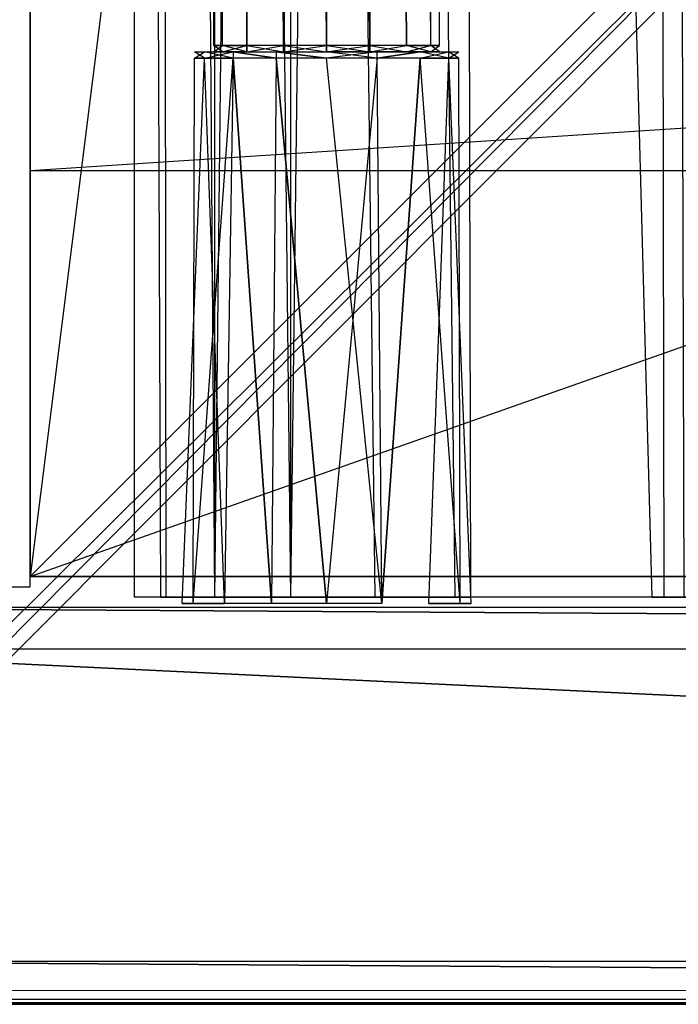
# Model space of a CAD drawing. Extents: x 0 to 1.2, y -0.5 to 0.
# Tile 2 of 40: x 0.0185 to 0.0502, y -0.5 to -0.4527. Entities that reach past the tile are written whole.
import ezdxf

# ---------------------------------------------------------------- set-up
doc = ezdxf.new("R2010")
doc.units = 0
for name, color, linetype in [('L11_KORPUS_LEGATO_TV_X_2920__Y_', 7, 'CONTINUOUS'), ('L14_DRAWERBOX_LEGATO_REL_6_X_36', 7, 'CONTINUOUS'), ('L16_DRAWERBOX_LEGATO_REL_4_X_13', 7, 'CONTINUOUS'), ('L21_FRONT_LEGATO_S2S2_X_3400__Y', 7, 'CONTINUOUS'), ('L22_PLATTE_LEGATO_0_N_B21500___', 7, 'CONTINUOUS'), ('L2_KORPUS_LEGATO_BO_X_11620__Y_', 7, 'CONTINUOUS'), ('L33_DRAWERBOX_LEGATO_NOR_4_X_36', 7, 'CONTINUOUS'), ('L38_FRONT_LEGATO_S2S2_X_1400__Y', 7, 'CONTINUOUS'), ('L4_KORPUS_LEGATO_3_N_B21500____', 7, 'CONTINUOUS'), ('L8_KORPUS_LEGATO_SE_X_190__Y_47', 7, 'CONTINUOUS')]:
    doc.layers.add(name, color=color, linetype=linetype)

msp = doc.modelspace()

# ---------------------------------------------------------------- linework, layer by layer
at = {"layer": 'L11_KORPUS_LEGATO_TV_X_2920__Y_', "color": 8}
for points, invisible_edges in [([(0.019, -0.440937, 0.37), (0.019, -0.459937, 0.3), (0.019, -0.459937, 0.37), (0.019, -0.440937, 0.37)], 13), ([(0.019, -0.459937, 0.3), (0.019, -0.440937, 0.37), (0.019, -0.440937, 0.3), (0.019, -0.459937, 0.3)], 14), ([(0.311, -0.440937, 0.3), (0.019, -0.459937, 0.3), (0.019, -0.440937, 0.3), (0.311, -0.440937, 0.3)], 13), ([(0.019, -0.459937, 0.3), (0.311, -0.440937, 0.3), (0.311, -0.459937, 0.3), (0.019, -0.459937, 0.3)], 14), ([(0.311, -0.459937, 0.37), (0.019, -0.440937, 0.37), (0.019, -0.459937, 0.37), (0.311, -0.459937, 0.37)], 13), ([(0.019, -0.440937, 0.37), (0.311, -0.459937, 0.37), (0.311, -0.440937, 0.37), (0.019, -0.440937, 0.37)], 14), ([(0.311, -0.459937, 0.3), (0.019, -0.459937, 0.37), (0.019, -0.459937, 0.3), (0.311, -0.459937, 0.3)], 13), ([(0.019, -0.459937, 0.37), (0.311, -0.459937, 0.3), (0.311, -0.459937, 0.37), (0.019, -0.459937, 0.37)], 14)]:
    msp.add_3dface(points, dxfattribs=dict(at, invisible_edges=invisible_edges))
at = {"layer": 'L14_DRAWERBOX_LEGATO_REL_6_X_36', "color": 8}
for points, invisible_edges in [([(0.060485, -0.480437, 0.032), (0.024, -0.156437, 0.032), (0.024, -0.480437, 0.032), (0.060485, -0.480437, 0.032)], 13), ([(0.024, -0.156437, 0.032), (0.060485, -0.480437, 0.032), (0.060485, -0.156437, 0.032), (0.024, -0.156437, 0.032)], 14), ([(0.024, -0.156437, 0.032), (0.025286, -0.480437, 0.10758), (0.024, -0.480437, 0.032), (0.024, -0.156437, 0.032)], 13), ([(0.025286, -0.480437, 0.10758), (0.024, -0.156437, 0.032), (0.025286, -0.156437, 0.10758), (0.025286, -0.480437, 0.10758)], 14), ([(0.025286, -0.156437, 0.10758), (0.025533, -0.480437, 0.110955), (0.025286, -0.480437, 0.10758), (0.025286, -0.156437, 0.10758)], 13), ([(0.025533, -0.480437, 0.110955), (0.025286, -0.156437, 0.10758), (0.025533, -0.156437, 0.110955), (0.025533, -0.480437, 0.110955)], 14), ([(0.025533, -0.156437, 0.110955), (0.02788, -0.480437, 0.114232), (0.025533, -0.480437, 0.110955), (0.025533, -0.156437, 0.110955)], 13), ([(0.02788, -0.480437, 0.114232), (0.025533, -0.156437, 0.110955), (0.02788, -0.156437, 0.114232), (0.02788, -0.480437, 0.114232)], 14), ([(0.02788, -0.156437, 0.114232), (0.031526, -0.480437, 0.115948), (0.02788, -0.480437, 0.114232), (0.02788, -0.156437, 0.114232)], 13), ([(0.031526, -0.480437, 0.115948), (0.02788, -0.156437, 0.114232), (0.031526, -0.156437, 0.115948), (0.031526, -0.480437, 0.115948)], 14), ([(0.031526, -0.156437, 0.115948), (0.035589, -0.480437, 0.115998), (0.031526, -0.480437, 0.115948), (0.031526, -0.156437, 0.115948)], 13), ([(0.035589, -0.480437, 0.115998), (0.031526, -0.156437, 0.115948), (0.035589, -0.156437, 0.115998), (0.035589, -0.480437, 0.115998)], 14), ([(0.035589, -0.156437, 0.115998), (0.039428, -0.480437, 0.114666), (0.035589, -0.480437, 0.115998), (0.035589, -0.156437, 0.115998)], 13), ([(0.039428, -0.480437, 0.114666), (0.035589, -0.156437, 0.115998), (0.039428, -0.156437, 0.114666), (0.039428, -0.480437, 0.114666)], 14), ([(0.039428, -0.156437, 0.114666), (0.04018, -0.480437, 0.113598), (0.039428, -0.480437, 0.114666), (0.039428, -0.156437, 0.114666)], 13), ([(0.04018, -0.480437, 0.113598), (0.039428, -0.156437, 0.114666), (0.04018, -0.156437, 0.113598), (0.04018, -0.480437, 0.113598)], 14), ([(0.04018, -0.156437, 0.113598), (0.048889, -0.480437, 0.060646), (0.04018, -0.480437, 0.113598), (0.04018, -0.156437, 0.113598)], 13), ([(0.048889, -0.480437, 0.060646), (0.04018, -0.156437, 0.113598), (0.048889, -0.156437, 0.060646), (0.048889, -0.480437, 0.060646)], 14), ([(0.048889, -0.156437, 0.060646), (0.04947, -0.480437, 0.058607), (0.048889, -0.480437, 0.060646), (0.048889, -0.156437, 0.060646)], 13), ([(0.04947, -0.480437, 0.058607), (0.048889, -0.156437, 0.060646), (0.04947, -0.156437, 0.058607), (0.04947, -0.480437, 0.058607)], 14), ([(0.04947, -0.156437, 0.058607), (0.050433, -0.480437, 0.056719), (0.04947, -0.480437, 0.058607), (0.04947, -0.156437, 0.058607)], 13), ([(0.050433, -0.480437, 0.056719), (0.04947, -0.156437, 0.058607), (0.050433, -0.156437, 0.056719), (0.050433, -0.480437, 0.056719)], 14), ([(0.025286, -0.480437, 0.10758), (0.060485, -0.480437, 0.032), (0.024, -0.480437, 0.032), (0.025286, -0.480437, 0.10758)], 13), ([(0.060485, -0.480437, 0.032), (0.025286, -0.480437, 0.10758), (0.04947, -0.480437, 0.058607), (0.060485, -0.480437, 0.032)], 10), ([(0.04947, -0.480437, 0.058607), (0.025286, -0.480437, 0.10758), (0.048889, -0.480437, 0.060646), (0.04947, -0.480437, 0.058607)], 10), ([(0.048889, -0.480437, 0.060646), (0.025286, -0.480437, 0.10758), (0.04018, -0.480437, 0.113598), (0.048889, -0.480437, 0.060646)], 13), ([(0.04018, -0.480437, 0.113598), (0.025286, -0.480437, 0.10758), (0.025533, -0.480437, 0.110955), (0.04018, -0.480437, 0.113598)], 14), ([(0.04018, -0.480437, 0.113598), (0.025533, -0.480437, 0.110955), (0.02788, -0.480437, 0.114232), (0.04018, -0.480437, 0.113598)], 15), ([(0.04018, -0.480437, 0.113598), (0.02788, -0.480437, 0.114232), (0.039428, -0.480437, 0.114666), (0.04018, -0.480437, 0.113598)], 15), ([(0.039428, -0.480437, 0.114666), (0.02788, -0.480437, 0.114232), (0.031526, -0.480437, 0.115948), (0.039428, -0.480437, 0.114666)], 15), ([(0.039428, -0.480437, 0.114666), (0.031526, -0.480437, 0.115948), (0.035589, -0.480437, 0.115998), (0.039428, -0.480437, 0.114666)], 15), ([(0.060485, -0.480437, 0.032), (0.04947, -0.480437, 0.058607), (0.050433, -0.480437, 0.056719), (0.060485, -0.480437, 0.032)], 13)]:
    msp.add_3dface(points, dxfattribs=dict(at, invisible_edges=invisible_edges))
at = {"layer": 'L16_DRAWERBOX_LEGATO_REL_4_X_13', "color": 8}
for points, invisible_edges in [([(0.027831, -0.143961, 0.1666), (0.028243, -0.453924, 0.168674), (0.027831, -0.453924, 0.1666), (0.027831, -0.143961, 0.1666)], 13), ([(0.028243, -0.453924, 0.168674), (0.027831, -0.143961, 0.1666), (0.028243, -0.143961, 0.168674), (0.028243, -0.453924, 0.168674)], 14), ([(0.028243, -0.143961, 0.164526), (0.027831, -0.453924, 0.1666), (0.028243, -0.453924, 0.164526), (0.028243, -0.143961, 0.164526)], 13), ([(0.027831, -0.453924, 0.1666), (0.028243, -0.143961, 0.164526), (0.027831, -0.143961, 0.1666), (0.027831, -0.453924, 0.1666)], 14), ([(0.028243, -0.143961, 0.168674), (0.029418, -0.453924, 0.170432), (0.028243, -0.453924, 0.168674), (0.028243, -0.143961, 0.168674)], 13), ([(0.029418, -0.453924, 0.170432), (0.028243, -0.143961, 0.168674), (0.029418, -0.143961, 0.170432), (0.029418, -0.453924, 0.170432)], 14), ([(0.029418, -0.143961, 0.162768), (0.028243, -0.453924, 0.164526), (0.029418, -0.453924, 0.162768), (0.029418, -0.143961, 0.162768)], 13), ([(0.028243, -0.453924, 0.164526), (0.029418, -0.143961, 0.162768), (0.028243, -0.143961, 0.164526), (0.028243, -0.453924, 0.164526)], 14), ([(0.029418, -0.143961, 0.170432), (0.031176, -0.453924, 0.171607), (0.029418, -0.453924, 0.170432), (0.029418, -0.143961, 0.170432)], 13), ([(0.031176, -0.453924, 0.171607), (0.029418, -0.143961, 0.170432), (0.031176, -0.143961, 0.171607), (0.031176, -0.453924, 0.171607)], 14), ([(0.031176, -0.453924, 0.161593), (0.029418, -0.143961, 0.162768), (0.029418, -0.453924, 0.162768), (0.031176, -0.453924, 0.161593)], 13), ([(0.029418, -0.143961, 0.162768), (0.031176, -0.453924, 0.161593), (0.031176, -0.143961, 0.161593), (0.029418, -0.143961, 0.162768)], 14), ([(0.031176, -0.143961, 0.171607), (0.03325, -0.453924, 0.172019), (0.031176, -0.453924, 0.171607), (0.031176, -0.143961, 0.171607)], 13), ([(0.03325, -0.453924, 0.172019), (0.031176, -0.143961, 0.171607), (0.03325, -0.143961, 0.172019), (0.03325, -0.453924, 0.172019)], 14), ([(0.03325, -0.453924, 0.161181), (0.031176, -0.143961, 0.161593), (0.031176, -0.453924, 0.161593), (0.03325, -0.453924, 0.161181)], 13), ([(0.031176, -0.143961, 0.161593), (0.03325, -0.453924, 0.161181), (0.03325, -0.143961, 0.161181), (0.031176, -0.143961, 0.161593)], 14), ([(0.035324, -0.453924, 0.161593), (0.03325, -0.143961, 0.161181), (0.03325, -0.453924, 0.161181), (0.035324, -0.453924, 0.161593)], 13), ([(0.03325, -0.143961, 0.161181), (0.035324, -0.453924, 0.161593), (0.035324, -0.143961, 0.161593), (0.03325, -0.143961, 0.161181)], 14), ([(0.03325, -0.143961, 0.172019), (0.035324, -0.453924, 0.171607), (0.03325, -0.453924, 0.172019), (0.03325, -0.143961, 0.172019)], 13), ([(0.035324, -0.453924, 0.171607), (0.03325, -0.143961, 0.172019), (0.035324, -0.143961, 0.171607), (0.035324, -0.453924, 0.171607)], 14), ([(0.037082, -0.453924, 0.162768), (0.035324, -0.143961, 0.161593), (0.035324, -0.453924, 0.161593), (0.037082, -0.453924, 0.162768)], 13), ([(0.035324, -0.143961, 0.161593), (0.037082, -0.453924, 0.162768), (0.037082, -0.143961, 0.162768), (0.035324, -0.143961, 0.161593)], 14), ([(0.035324, -0.143961, 0.171607), (0.037082, -0.453924, 0.170432), (0.035324, -0.453924, 0.171607), (0.035324, -0.143961, 0.171607)], 13), ([(0.037082, -0.453924, 0.170432), (0.035324, -0.143961, 0.171607), (0.037082, -0.143961, 0.170432), (0.037082, -0.453924, 0.170432)], 14), ([(0.038257, -0.143961, 0.164526), (0.037082, -0.453924, 0.162768), (0.038257, -0.453924, 0.164526), (0.038257, -0.143961, 0.164526)], 13), ([(0.037082, -0.453924, 0.162768), (0.038257, -0.143961, 0.164526), (0.037082, -0.143961, 0.162768), (0.037082, -0.453924, 0.162768)], 14), ([(0.037082, -0.143961, 0.170432), (0.038257, -0.453924, 0.168674), (0.037082, -0.453924, 0.170432), (0.037082, -0.143961, 0.170432)], 13), ([(0.038257, -0.453924, 0.168674), (0.037082, -0.143961, 0.170432), (0.038257, -0.143961, 0.168674), (0.038257, -0.453924, 0.168674)], 14), ([(0.03867, -0.143961, 0.1666), (0.038257, -0.453924, 0.164526), (0.03867, -0.453924, 0.1666), (0.03867, -0.143961, 0.1666)], 13), ([(0.038257, -0.453924, 0.164526), (0.03867, -0.143961, 0.1666), (0.038257, -0.143961, 0.164526), (0.038257, -0.453924, 0.164526)], 14), ([(0.038257, -0.143961, 0.168674), (0.03867, -0.453924, 0.1666), (0.038257, -0.453924, 0.168674), (0.038257, -0.143961, 0.168674)], 13), ([(0.03867, -0.453924, 0.1666), (0.038257, -0.143961, 0.168674), (0.03867, -0.143961, 0.1666), (0.03867, -0.453924, 0.1666)], 14), ([(0.028243, -0.453924, 0.164526), (0.027831, -0.454236, 0.1666), (0.028243, -0.454236, 0.164526), (0.028243, -0.453924, 0.164526)], 13), ([(0.027831, -0.454236, 0.1666), (0.028243, -0.453924, 0.164526), (0.027831, -0.453924, 0.1666), (0.027831, -0.454236, 0.1666)], 14), ([(0.027831, -0.453924, 0.1666), (0.028243, -0.454236, 0.168674), (0.027831, -0.454236, 0.1666), (0.027831, -0.453924, 0.1666)], 13), ([(0.028243, -0.454236, 0.168674), (0.027831, -0.453924, 0.1666), (0.028243, -0.453924, 0.168674), (0.028243, -0.454236, 0.168674)], 14), ([(0.029418, -0.453924, 0.162768), (0.028243, -0.454236, 0.164526), (0.029418, -0.454236, 0.162768), (0.029418, -0.453924, 0.162768)], 13), ([(0.028243, -0.454236, 0.164526), (0.029418, -0.453924, 0.162768), (0.028243, -0.453924, 0.164526), (0.028243, -0.454236, 0.164526)], 14), ([(0.028243, -0.453924, 0.168674), (0.029418, -0.454236, 0.170432), (0.028243, -0.454236, 0.168674), (0.028243, -0.453924, 0.168674)], 13), ([(0.029418, -0.454236, 0.170432), (0.028243, -0.453924, 0.168674), (0.029418, -0.453924, 0.170432), (0.029418, -0.454236, 0.170432)], 14), ([(0.031176, -0.454236, 0.161593), (0.029418, -0.453924, 0.162768), (0.029418, -0.454236, 0.162768), (0.031176, -0.454236, 0.161593)], 13), ([(0.029418, -0.453924, 0.162768), (0.031176, -0.454236, 0.161593), (0.031176, -0.453924, 0.161593), (0.029418, -0.453924, 0.162768)], 14), ([(0.031176, -0.453924, 0.171607), (0.029418, -0.454236, 0.170432), (0.029418, -0.453924, 0.170432), (0.031176, -0.453924, 0.171607)], 13), ([(0.029418, -0.454236, 0.170432), (0.031176, -0.453924, 0.171607), (0.031176, -0.454236, 0.171607), (0.029418, -0.454236, 0.170432)], 14), ([(0.03325, -0.454236, 0.161181), (0.031176, -0.453924, 0.161593), (0.031176, -0.454236, 0.161593), (0.03325, -0.454236, 0.161181)], 13), ([(0.031176, -0.453924, 0.161593), (0.03325, -0.454236, 0.161181), (0.03325, -0.453924, 0.161181), (0.031176, -0.453924, 0.161593)], 14), ([(0.03325, -0.453924, 0.172019), (0.031176, -0.454236, 0.171607), (0.031176, -0.453924, 0.171607), (0.03325, -0.453924, 0.172019)], 13), ([(0.031176, -0.454236, 0.171607), (0.03325, -0.453924, 0.172019), (0.03325, -0.454236, 0.172019), (0.031176, -0.454236, 0.171607)], 14), ([(0.035324, -0.453924, 0.171607), (0.03325, -0.454236, 0.172019), (0.03325, -0.453924, 0.172019), (0.035324, -0.453924, 0.171607)], 13), ([(0.03325, -0.454236, 0.172019), (0.035324, -0.453924, 0.171607), (0.035324, -0.454236, 0.171607), (0.03325, -0.454236, 0.172019)], 14), ([(0.035324, -0.454236, 0.161593), (0.03325, -0.453924, 0.161181), (0.03325, -0.454236, 0.161181), (0.035324, -0.454236, 0.161593)], 13), ([(0.03325, -0.453924, 0.161181), (0.035324, -0.454236, 0.161593), (0.035324, -0.453924, 0.161593), (0.03325, -0.453924, 0.161181)], 14), ([(0.037082, -0.453924, 0.170432), (0.035324, -0.454236, 0.171607), (0.035324, -0.453924, 0.171607), (0.037082, -0.453924, 0.170432)], 13), ([(0.035324, -0.454236, 0.171607), (0.037082, -0.453924, 0.170432), (0.037082, -0.454236, 0.170432), (0.035324, -0.454236, 0.171607)], 14), ([(0.037082, -0.454236, 0.162768), (0.035324, -0.453924, 0.161593), (0.035324, -0.454236, 0.161593), (0.037082, -0.454236, 0.162768)], 13), ([(0.035324, -0.453924, 0.161593), (0.037082, -0.454236, 0.162768), (0.037082, -0.453924, 0.162768), (0.035324, -0.453924, 0.161593)], 14), ([(0.037082, -0.453924, 0.170432), (0.038257, -0.454236, 0.168674), (0.037082, -0.454236, 0.170432), (0.037082, -0.453924, 0.170432)], 13), ([(0.038257, -0.454236, 0.168674), (0.037082, -0.453924, 0.170432), (0.038257, -0.453924, 0.168674), (0.038257, -0.454236, 0.168674)], 14), ([(0.038257, -0.453924, 0.164526), (0.037082, -0.454236, 0.162768), (0.038257, -0.454236, 0.164526), (0.038257, -0.453924, 0.164526)], 13), ([(0.037082, -0.454236, 0.162768), (0.038257, -0.453924, 0.164526), (0.037082, -0.453924, 0.162768), (0.037082, -0.454236, 0.162768)], 14), ([(0.038257, -0.453924, 0.168674), (0.03867, -0.454236, 0.1666), (0.038257, -0.454236, 0.168674), (0.038257, -0.453924, 0.168674)], 13), ([(0.03867, -0.454236, 0.1666), (0.038257, -0.453924, 0.168674), (0.03867, -0.453924, 0.1666), (0.03867, -0.454236, 0.1666)], 14), ([(0.03867, -0.453924, 0.1666), (0.038257, -0.454236, 0.164526), (0.03867, -0.454236, 0.1666), (0.03867, -0.453924, 0.1666)], 13), ([(0.038257, -0.454236, 0.164526), (0.03867, -0.453924, 0.1666), (0.038257, -0.453924, 0.164526), (0.038257, -0.454236, 0.164526)], 14), ([(0.026897, -0.454542, 0.1666), (0.026841, -0.480736, 0.169255), (0.026313, -0.480736, 0.1666), (0.026897, -0.454542, 0.1666)], 13), ([(0.02738, -0.454542, 0.164169), (0.026313, -0.480736, 0.1666), (0.026841, -0.480736, 0.163945), (0.02738, -0.454542, 0.164169)], 13), ([(0.026313, -0.480736, 0.1666), (0.02738, -0.454542, 0.164169), (0.026897, -0.454542, 0.1666), (0.026313, -0.480736, 0.1666)], 14), ([(0.026841, -0.480736, 0.169255), (0.026897, -0.454542, 0.1666), (0.02738, -0.454542, 0.169031), (0.026841, -0.480736, 0.169255)], 14), ([(0.02738, -0.454542, 0.169031), (0.028345, -0.480736, 0.171505), (0.026841, -0.480736, 0.169255), (0.02738, -0.454542, 0.169031)], 13), ([(0.028758, -0.454542, 0.162107), (0.026841, -0.480736, 0.163945), (0.028345, -0.480736, 0.161695), (0.028758, -0.454542, 0.162107)], 13), ([(0.026841, -0.480736, 0.163945), (0.028758, -0.454542, 0.162107), (0.02738, -0.454542, 0.164169), (0.026841, -0.480736, 0.163945)], 14), ([(0.027387, -0.454236, 0.164171), (0.026897, -0.454542, 0.1666), (0.02738, -0.454542, 0.164169), (0.027387, -0.454236, 0.164171)], 13), ([(0.026897, -0.454542, 0.1666), (0.027387, -0.454236, 0.164171), (0.026904, -0.454236, 0.1666), (0.026897, -0.454542, 0.1666)], 14), ([(0.026904, -0.454236, 0.1666), (0.02738, -0.454542, 0.169031), (0.026897, -0.454542, 0.1666), (0.026904, -0.454236, 0.1666)], 13), ([(0.028243, -0.454236, 0.164526), (0.026904, -0.454236, 0.1666), (0.027387, -0.454236, 0.164171), (0.028243, -0.454236, 0.164526)], 13), ([(0.026904, -0.454236, 0.1666), (0.028243, -0.454236, 0.164526), (0.027831, -0.454236, 0.1666), (0.026904, -0.454236, 0.1666)], 14), ([(0.028243, -0.454236, 0.168674), (0.026904, -0.454236, 0.1666), (0.027831, -0.454236, 0.1666), (0.028243, -0.454236, 0.168674)], 13), ([(0.026904, -0.454236, 0.1666), (0.028243, -0.454236, 0.168674), (0.027387, -0.454236, 0.169029), (0.026904, -0.454236, 0.1666)], 14), ([(0.02738, -0.454542, 0.169031), (0.026904, -0.454236, 0.1666), (0.027387, -0.454236, 0.169029), (0.02738, -0.454542, 0.169031)], 14), ([(0.028762, -0.454236, 0.162112), (0.02738, -0.454542, 0.164169), (0.028758, -0.454542, 0.162107), (0.028762, -0.454236, 0.162112)], 13), ([(0.02738, -0.454542, 0.164169), (0.028762, -0.454236, 0.162112), (0.027387, -0.454236, 0.164171), (0.02738, -0.454542, 0.164169)], 14), ([(0.027387, -0.454236, 0.169029), (0.028758, -0.454542, 0.171093), (0.02738, -0.454542, 0.169031), (0.027387, -0.454236, 0.169029)], 13), ([(0.028345, -0.480736, 0.171505), (0.02738, -0.454542, 0.169031), (0.028758, -0.454542, 0.171093), (0.028345, -0.480736, 0.171505)], 14), ([(0.029418, -0.454236, 0.170432), (0.027387, -0.454236, 0.169029), (0.028243, -0.454236, 0.168674), (0.029418, -0.454236, 0.170432)], 13), ([(0.027387, -0.454236, 0.169029), (0.029418, -0.454236, 0.170432), (0.028762, -0.454236, 0.171088), (0.027387, -0.454236, 0.169029)], 14), ([(0.029418, -0.454236, 0.162768), (0.027387, -0.454236, 0.164171), (0.028762, -0.454236, 0.162112), (0.029418, -0.454236, 0.162768)], 13), ([(0.027387, -0.454236, 0.164171), (0.029418, -0.454236, 0.162768), (0.028243, -0.454236, 0.164526), (0.027387, -0.454236, 0.164171)], 14), ([(0.028758, -0.454542, 0.171093), (0.027387, -0.454236, 0.169029), (0.028762, -0.454236, 0.171088), (0.028758, -0.454542, 0.171093)], 14), ([(0.028758, -0.454542, 0.171093), (0.030595, -0.480736, 0.173009), (0.028345, -0.480736, 0.171505), (0.028758, -0.454542, 0.171093)], 13), ([(0.030595, -0.480736, 0.160191), (0.028758, -0.454542, 0.162107), (0.028345, -0.480736, 0.161695), (0.030595, -0.480736, 0.160191)], 13), ([(0.030819, -0.454542, 0.16073), (0.028762, -0.454236, 0.162112), (0.028758, -0.454542, 0.162107), (0.030819, -0.454542, 0.16073)], 13), ([(0.028762, -0.454236, 0.171088), (0.030819, -0.454542, 0.17247), (0.028758, -0.454542, 0.171093), (0.028762, -0.454236, 0.171088)], 13), ([(0.030595, -0.480736, 0.173009), (0.028758, -0.454542, 0.171093), (0.030819, -0.454542, 0.17247), (0.030595, -0.480736, 0.173009)], 14), ([(0.028758, -0.454542, 0.162107), (0.030595, -0.480736, 0.160191), (0.030819, -0.454542, 0.16073), (0.028758, -0.454542, 0.162107)], 14), ([(0.031176, -0.454236, 0.171607), (0.028762, -0.454236, 0.171088), (0.029418, -0.454236, 0.170432), (0.031176, -0.454236, 0.171607)], 13), ([(0.028762, -0.454236, 0.171088), (0.031176, -0.454236, 0.171607), (0.030821, -0.454236, 0.172464), (0.028762, -0.454236, 0.171088)], 14), ([(0.031176, -0.454236, 0.161593), (0.028762, -0.454236, 0.162112), (0.030821, -0.454236, 0.160736), (0.031176, -0.454236, 0.161593)], 13), ([(0.028762, -0.454236, 0.162112), (0.031176, -0.454236, 0.161593), (0.029418, -0.454236, 0.162768), (0.028762, -0.454236, 0.162112)], 14), ([(0.028762, -0.454236, 0.162112), (0.030819, -0.454542, 0.16073), (0.030821, -0.454236, 0.160736), (0.028762, -0.454236, 0.162112)], 14), ([(0.030819, -0.454542, 0.17247), (0.028762, -0.454236, 0.171088), (0.030821, -0.454236, 0.172464), (0.030819, -0.454542, 0.17247)], 14), ([(0.03325, -0.480736, 0.159663), (0.030819, -0.454542, 0.16073), (0.030595, -0.480736, 0.160191), (0.03325, -0.480736, 0.159663)], 13), ([(0.030819, -0.454542, 0.17247), (0.03325, -0.480736, 0.173537), (0.030595, -0.480736, 0.173009), (0.030819, -0.454542, 0.17247)], 13), ([(0.030821, -0.454236, 0.172464), (0.03325, -0.454542, 0.172953), (0.030819, -0.454542, 0.17247), (0.030821, -0.454236, 0.172464)], 13), ([(0.03325, -0.454542, 0.160247), (0.030821, -0.454236, 0.160736), (0.030819, -0.454542, 0.16073), (0.03325, -0.454542, 0.160247)], 13), ([(0.030819, -0.454542, 0.16073), (0.03325, -0.480736, 0.159663), (0.03325, -0.454542, 0.160247), (0.030819, -0.454542, 0.16073)], 14), ([(0.03325, -0.480736, 0.173537), (0.030819, -0.454542, 0.17247), (0.03325, -0.454542, 0.172953), (0.03325, -0.480736, 0.173537)], 14), ([(0.03325, -0.454236, 0.161181), (0.030821, -0.454236, 0.160736), (0.03325, -0.454236, 0.160253), (0.03325, -0.454236, 0.161181)], 13), ([(0.030821, -0.454236, 0.160736), (0.03325, -0.454236, 0.161181), (0.031176, -0.454236, 0.161593), (0.030821, -0.454236, 0.160736)], 14), ([(0.03325, -0.454236, 0.172019), (0.030821, -0.454236, 0.172464), (0.031176, -0.454236, 0.171607), (0.03325, -0.454236, 0.172019)], 13), ([(0.030821, -0.454236, 0.172464), (0.03325, -0.454236, 0.172019), (0.03325, -0.454236, 0.172947), (0.030821, -0.454236, 0.172464)], 14), ([(0.03325, -0.454542, 0.172953), (0.030821, -0.454236, 0.172464), (0.03325, -0.454236, 0.172947), (0.03325, -0.454542, 0.172953)], 14), ([(0.030821, -0.454236, 0.160736), (0.03325, -0.454542, 0.160247), (0.03325, -0.454236, 0.160253), (0.030821, -0.454236, 0.160736)], 14), ([(0.035679, -0.454236, 0.160736), (0.03325, -0.454236, 0.161181), (0.03325, -0.454236, 0.160253), (0.035679, -0.454236, 0.160736)], 13), ([(0.03325, -0.454236, 0.161181), (0.035679, -0.454236, 0.160736), (0.035324, -0.454236, 0.161593), (0.03325, -0.454236, 0.161181)], 14), ([(0.035679, -0.454236, 0.172464), (0.03325, -0.454236, 0.172019), (0.035324, -0.454236, 0.171607), (0.035679, -0.454236, 0.172464)], 13), ([(0.03325, -0.454236, 0.172019), (0.035679, -0.454236, 0.172464), (0.03325, -0.454236, 0.172947), (0.03325, -0.454236, 0.172019)], 14), ([(0.03325, -0.454236, 0.172947), (0.035682, -0.454542, 0.17247), (0.03325, -0.454542, 0.172953), (0.03325, -0.454236, 0.172947)], 13), ([(0.035682, -0.454542, 0.17247), (0.03325, -0.454236, 0.172947), (0.035679, -0.454236, 0.172464), (0.035682, -0.454542, 0.17247)], 14), ([(0.03325, -0.454542, 0.160247), (0.035679, -0.454236, 0.160736), (0.03325, -0.454236, 0.160253), (0.03325, -0.454542, 0.160247)], 13), ([(0.035679, -0.454236, 0.160736), (0.03325, -0.454542, 0.160247), (0.035682, -0.454542, 0.16073), (0.035679, -0.454236, 0.160736)], 14), ([(0.03325, -0.480736, 0.159663), (0.035682, -0.454542, 0.16073), (0.03325, -0.454542, 0.160247), (0.03325, -0.480736, 0.159663)], 13), ([(0.035682, -0.454542, 0.16073), (0.03325, -0.480736, 0.159663), (0.035905, -0.480736, 0.160191), (0.035682, -0.454542, 0.16073)], 14), ([(0.03325, -0.454542, 0.172953), (0.035905, -0.480736, 0.173009), (0.03325, -0.480736, 0.173537), (0.03325, -0.454542, 0.172953)], 13), ([(0.035905, -0.480736, 0.173009), (0.03325, -0.454542, 0.172953), (0.035682, -0.454542, 0.17247), (0.035905, -0.480736, 0.173009)], 14), ([(0.037738, -0.454236, 0.162112), (0.035324, -0.454236, 0.161593), (0.035679, -0.454236, 0.160736), (0.037738, -0.454236, 0.162112)], 13), ([(0.035324, -0.454236, 0.161593), (0.037738, -0.454236, 0.162112), (0.037082, -0.454236, 0.162768), (0.035324, -0.454236, 0.161593)], 14), ([(0.037738, -0.454236, 0.171088), (0.035324, -0.454236, 0.171607), (0.037082, -0.454236, 0.170432), (0.037738, -0.454236, 0.171088)], 13), ([(0.035324, -0.454236, 0.171607), (0.037738, -0.454236, 0.171088), (0.035679, -0.454236, 0.172464), (0.035324, -0.454236, 0.171607)], 14), ([(0.037738, -0.454236, 0.171088), (0.035682, -0.454542, 0.17247), (0.035679, -0.454236, 0.172464), (0.037738, -0.454236, 0.171088)], 13), ([(0.035682, -0.454542, 0.16073), (0.037738, -0.454236, 0.162112), (0.035679, -0.454236, 0.160736), (0.035682, -0.454542, 0.16073)], 13), ([(0.035682, -0.454542, 0.17247), (0.037738, -0.454236, 0.171088), (0.037743, -0.454542, 0.171093), (0.035682, -0.454542, 0.17247)], 14), ([(0.037738, -0.454236, 0.162112), (0.035682, -0.454542, 0.16073), (0.037743, -0.454542, 0.162107), (0.037738, -0.454236, 0.162112)], 14), ([(0.035905, -0.480736, 0.160191), (0.037743, -0.454542, 0.162107), (0.035682, -0.454542, 0.16073), (0.035905, -0.480736, 0.160191)], 13), ([(0.037743, -0.454542, 0.171093), (0.035905, -0.480736, 0.173009), (0.035682, -0.454542, 0.17247), (0.037743, -0.454542, 0.171093)], 13), ([(0.037743, -0.454542, 0.162107), (0.035905, -0.480736, 0.160191), (0.038156, -0.480736, 0.161695), (0.037743, -0.454542, 0.162107)], 14), ([(0.035905, -0.480736, 0.173009), (0.037743, -0.454542, 0.171093), (0.038156, -0.480736, 0.171505), (0.035905, -0.480736, 0.173009)], 14), ([(0.039114, -0.454236, 0.164171), (0.037082, -0.454236, 0.162768), (0.037738, -0.454236, 0.162112), (0.039114, -0.454236, 0.164171)], 13), ([(0.037082, -0.454236, 0.162768), (0.039114, -0.454236, 0.164171), (0.038257, -0.454236, 0.164526), (0.037082, -0.454236, 0.162768)], 14), ([(0.039114, -0.454236, 0.169029), (0.037082, -0.454236, 0.170432), (0.038257, -0.454236, 0.168674), (0.039114, -0.454236, 0.169029)], 13), ([(0.037082, -0.454236, 0.170432), (0.039114, -0.454236, 0.169029), (0.037738, -0.454236, 0.171088), (0.037082, -0.454236, 0.170432)], 14), ([(0.037743, -0.454542, 0.162107), (0.039114, -0.454236, 0.164171), (0.037738, -0.454236, 0.162112), (0.037743, -0.454542, 0.162107)], 14), ([(0.037738, -0.454236, 0.171088), (0.03912, -0.454542, 0.169031), (0.037743, -0.454542, 0.171093), (0.037738, -0.454236, 0.171088)], 13), ([(0.03912, -0.454542, 0.169031), (0.037738, -0.454236, 0.171088), (0.039114, -0.454236, 0.169029), (0.03912, -0.454542, 0.169031)], 14), ([(0.039114, -0.454236, 0.164171), (0.037743, -0.454542, 0.162107), (0.03912, -0.454542, 0.164169), (0.039114, -0.454236, 0.164171)], 13), ([(0.037743, -0.454542, 0.171093), (0.03966, -0.480736, 0.169255), (0.038156, -0.480736, 0.171505), (0.037743, -0.454542, 0.171093)], 13), ([(0.03966, -0.480736, 0.169255), (0.037743, -0.454542, 0.171093), (0.03912, -0.454542, 0.169031), (0.03966, -0.480736, 0.169255)], 14), ([(0.038156, -0.480736, 0.161695), (0.03912, -0.454542, 0.164169), (0.037743, -0.454542, 0.162107), (0.038156, -0.480736, 0.161695)], 14), ([(0.03912, -0.454542, 0.164169), (0.038156, -0.480736, 0.161695), (0.03966, -0.480736, 0.163945), (0.03912, -0.454542, 0.164169)], 13), ([(0.039597, -0.454236, 0.1666), (0.038257, -0.454236, 0.164526), (0.039114, -0.454236, 0.164171), (0.039597, -0.454236, 0.1666)], 13), ([(0.038257, -0.454236, 0.164526), (0.039597, -0.454236, 0.1666), (0.03867, -0.454236, 0.1666), (0.038257, -0.454236, 0.164526)], 14), ([(0.03867, -0.454236, 0.1666), (0.039114, -0.454236, 0.169029), (0.038257, -0.454236, 0.168674), (0.03867, -0.454236, 0.1666)], 14), ([(0.039114, -0.454236, 0.169029), (0.03867, -0.454236, 0.1666), (0.039597, -0.454236, 0.1666), (0.039114, -0.454236, 0.169029)], 13), ([(0.03912, -0.454542, 0.164169), (0.039597, -0.454236, 0.1666), (0.039114, -0.454236, 0.164171), (0.03912, -0.454542, 0.164169)], 14), ([(0.039114, -0.454236, 0.169029), (0.039604, -0.454542, 0.1666), (0.03912, -0.454542, 0.169031), (0.039114, -0.454236, 0.169029)], 13), ([(0.039604, -0.454542, 0.1666), (0.039114, -0.454236, 0.169029), (0.039597, -0.454236, 0.1666), (0.039604, -0.454542, 0.1666)], 14), ([(0.039597, -0.454236, 0.1666), (0.03912, -0.454542, 0.164169), (0.039604, -0.454542, 0.1666), (0.039597, -0.454236, 0.1666)], 13), ([(0.03912, -0.454542, 0.169031), (0.040188, -0.480736, 0.1666), (0.03966, -0.480736, 0.169255), (0.03912, -0.454542, 0.169031)], 13), ([(0.040188, -0.480736, 0.1666), (0.03912, -0.454542, 0.169031), (0.039604, -0.454542, 0.1666), (0.040188, -0.480736, 0.1666)], 14), ([(0.03966, -0.480736, 0.163945), (0.039604, -0.454542, 0.1666), (0.03912, -0.454542, 0.164169), (0.03966, -0.480736, 0.163945)], 14), ([(0.039604, -0.454542, 0.1666), (0.03966, -0.480736, 0.163945), (0.040188, -0.480736, 0.1666), (0.039604, -0.454542, 0.1666)], 13)]:
    msp.add_3dface(points, dxfattribs=dict(at, invisible_edges=invisible_edges))
at = {"layer": 'L21_FRONT_LEGATO_S2S2_X_3400__Y', "color": 8}
for points, invisible_edges in [([(0.3125, -0.482937, 0.34), (0.004, -0.480937, 0.34), (0.004, -0.482937, 0.34), (0.3125, -0.482937, 0.34)], 13), ([(0.004, -0.480937, 0.34), (0.3125, -0.482937, 0.34), (0.3125, -0.480937, 0.34), (0.004, -0.480937, 0.34)], 14), ([(0.004, -0.480937), (0.3125, -0.482937), (0.004, -0.482937), (0.004, -0.480937)], 13), ([(0.3125, -0.482937), (0.004, -0.480937), (0.3125, -0.480937), (0.3125, -0.482937)], 14), ([(0.004, -0.480937, 0.338), (0.3125, -0.480937, 0.002), (0.004, -0.480937, 0.002), (0.004, -0.480937, 0.338)], 13), ([(0.3125, -0.480937, 0.002), (0.004, -0.480937, 0.338), (0.3125, -0.480937, 0.338), (0.3125, -0.480937, 0.002)], 14), ([(0.004, -0.480937, 0.34), (0.3125, -0.480937, 0.338), (0.004, -0.480937, 0.338), (0.004, -0.480937, 0.34)], 13), ([(0.3125, -0.480937, 0.338), (0.004, -0.480937, 0.34), (0.3125, -0.480937, 0.34), (0.3125, -0.480937, 0.338)], 14), ([(0.004, -0.480937, 0.002), (0.3125, -0.480937), (0.004, -0.480937), (0.004, -0.480937, 0.002)], 13), ([(0.3125, -0.480937), (0.004, -0.480937, 0.002), (0.3125, -0.480937, 0.002), (0.3125, -0.480937)], 14), ([(0.004, -0.482937), (0.3125, -0.497937), (0.004, -0.497937), (0.004, -0.482937)], 13), ([(0.3125, -0.497937), (0.004, -0.482937), (0.3125, -0.482937), (0.3125, -0.497937)], 14), ([(0.3125, -0.497937, 0.34), (0.004, -0.482937, 0.34), (0.004, -0.497937, 0.34), (0.3125, -0.497937, 0.34)], 13), ([(0.004, -0.482937, 0.34), (0.3125, -0.497937, 0.34), (0.3125, -0.482937, 0.34), (0.004, -0.482937, 0.34)], 14), ([(0.004, -0.497937), (0.3125, -0.499937), (0.004, -0.499937), (0.004, -0.497937)], 13), ([(0.3125, -0.499937), (0.004, -0.497937), (0.3125, -0.497937), (0.3125, -0.499937)], 14), ([(0.3125, -0.499937, 0.34), (0.004, -0.497937, 0.34), (0.004, -0.499937, 0.34), (0.3125, -0.499937, 0.34)], 13), ([(0.004, -0.497937, 0.34), (0.3125, -0.499937, 0.34), (0.3125, -0.497937, 0.34), (0.004, -0.497937, 0.34)], 14), ([(0.3125, -0.499937, 0.002), (0.004, -0.499937, 0.338), (0.004, -0.499937, 0.002), (0.3125, -0.499937, 0.002)], 13), ([(0.004, -0.499937, 0.338), (0.3125, -0.499937, 0.002), (0.3125, -0.499937, 0.338), (0.004, -0.499937, 0.338)], 14), ([(0.3125, -0.499937), (0.004, -0.499937, 0.002), (0.004, -0.499937), (0.3125, -0.499937)], 13), ([(0.004, -0.499937, 0.002), (0.3125, -0.499937), (0.3125, -0.499937, 0.002), (0.004, -0.499937, 0.002)], 14), ([(0.3125, -0.499937, 0.338), (0.004, -0.499937, 0.34), (0.004, -0.499937, 0.338), (0.3125, -0.499937, 0.338)], 13), ([(0.004, -0.499937, 0.34), (0.3125, -0.499937, 0.338), (0.3125, -0.499937, 0.34), (0.004, -0.499937, 0.34)], 14)]:
    msp.add_3dface(points, dxfattribs=dict(at, invisible_edges=invisible_edges))
at = {"layer": 'L22_PLATTE_LEGATO_0_N_B21500___', "color": 8}
for points, invisible_edges in [([(0.049317, -0.000485, 0.510552), (0.000356, -0.498822, 0.543077), (0.000356, -0.000537, 0.543077), (0.049317, -0.000485, 0.510552)], 13), ([(0.000356, -0.498822, 0.543077), (0.049317, -0.000485, 0.510552), (0.049317, -0.450616, 0.510552), (0.000356, -0.498822, 0.543077)], 14), ([(0.001336, -0.00063, 0.55), (0.000906, -0.499312, 0.55), (0.292723, -0.499312, 0.55), (0.001336, -0.00063, 0.55)], 10), ([(0.001336, -0.00063, 0.55), (0.292723, -0.499312, 0.55), (0.292534, -0.410479, 0.55), (0.001336, -0.00063, 0.55)], 13), ([(0.049317, -0.450616, 0.510552), (0.000356, -0.499267, 0.543077), (0.000356, -0.498822, 0.543077), (0.049317, -0.450616, 0.510552)], 13), ([(0.000356, -0.499267, 0.543077), (0.049317, -0.450616, 0.510552), (0.049317, -0.450897, 0.510552), (0.000356, -0.499267, 0.543077)], 14), ([(0.049317, -0.450897, 0.510552), (0.000857, -0.499768, 0.543077), (0.000356, -0.499267, 0.543077), (0.049317, -0.450897, 0.510552)], 13), ([(0.000857, -0.499768, 0.543077), (0.049317, -0.450897, 0.510552), (0.049869, -0.451451, 0.510552), (0.000857, -0.499768, 0.543077)], 14), ([(0.049869, -0.451451, 0.510552), (0.001647, -0.499768, 0.543077), (0.000857, -0.499768, 0.543077), (0.049869, -0.451451, 0.510552)], 13), ([(0.050526, -0.451451, 0.510552), (0.600121, -0.499768, 0.543077), (0.001647, -0.499768, 0.543077), (0.050526, -0.451451, 0.510552)], 13), ([(0.001647, -0.499768, 0.543077), (0.049869, -0.451451, 0.510552), (0.050526, -0.451451, 0.510552), (0.001647, -0.499768, 0.543077)], 14), ([(0.292723, -0.4995, 0.55), (0.000621, -0.5, 0.5495), (0.001412, -0.5, 0.5495), (0.292723, -0.4995, 0.55)], 13), ([(0.000621, -0.5, 0.5495), (0.292723, -0.4995, 0.55), (0.000828, -0.4995, 0.55), (0.000621, -0.5, 0.5495)], 14), ([(0.292723, -0.4995, 0.55), (0.000906, -0.499312, 0.55), (0.000828, -0.4995, 0.55), (0.292723, -0.4995, 0.55)], 13), ([(0.000906, -0.499312, 0.55), (0.292723, -0.4995, 0.55), (0.292723, -0.499312, 0.55), (0.000906, -0.499312, 0.55)], 14), ([(0.600121, -0.4995, 0.55), (0.001412, -0.5, 0.5495), (0.600121, -0.5, 0.5495), (0.600121, -0.4995, 0.55)], 13), ([(0.001412, -0.5, 0.5495), (0.600121, -0.4995, 0.55), (0.292723, -0.4995, 0.55), (0.001412, -0.5, 0.5495)], 14), ([(0.001647, -0.499768, 0.543077), (0.600121, -0.5, 0.543233), (0.001412, -0.5, 0.543233), (0.001647, -0.499768, 0.543077)], 13), ([(0.600121, -0.5, 0.543593), (0.001412, -0.5, 0.543233), (0.600121, -0.5, 0.543233), (0.600121, -0.5, 0.543593)], 13), ([(0.001412, -0.5, 0.543233), (0.600121, -0.5, 0.543593), (0.001412, -0.5, 0.543593), (0.001412, -0.5, 0.543233)], 14), ([(0.600121, -0.5, 0.549321), (0.001412, -0.5, 0.543593), (0.600121, -0.5, 0.543593), (0.600121, -0.5, 0.549321)], 13), ([(0.001412, -0.5, 0.543593), (0.600121, -0.5, 0.549321), (0.001412, -0.5, 0.549321), (0.001412, -0.5, 0.543593)], 14), ([(0.600121, -0.5, 0.5495), (0.001412, -0.5, 0.549321), (0.600121, -0.5, 0.549321), (0.600121, -0.5, 0.5495)], 13), ([(0.001412, -0.5, 0.549321), (0.600121, -0.5, 0.5495), (0.001412, -0.5, 0.5495), (0.001412, -0.5, 0.549321)], 14), ([(0.600121, -0.5, 0.543233), (0.001647, -0.499768, 0.543077), (0.600121, -0.499768, 0.543077), (0.600121, -0.5, 0.543233)], 14)]:
    msp.add_3dface(points, dxfattribs=dict(at, invisible_edges=invisible_edges))
at = {"layer": 'L2_KORPUS_LEGATO_BO_X_11620__Y_', "color": 8}
for points, invisible_edges in [([(0.019, -0.069937, 0.02), (0.019, -0.479437, 0.001), (0.019, -0.479437, 0.02), (0.019, -0.069937, 0.02)], 13), ([(0.019, -0.479437, 0.001), (0.019, -0.069937, 0.02), (0.019, -0.069937, 0.001), (0.019, -0.479437, 0.001)], 14), ([(1.181, -0.479437, 0.02), (0.019, -0.069937, 0.02), (0.019, -0.479437, 0.02), (1.181, -0.479437, 0.02)], 13), ([(0.019, -0.069937, 0.02), (1.181, -0.479437, 0.02), (1.181, -0.069937, 0.02), (0.019, -0.069937, 0.02)], 14), ([(1.181, -0.069937, 0.001), (0.019, -0.479437, 0.001), (0.019, -0.069937, 0.001), (1.181, -0.069937, 0.001)], 13), ([(0.019, -0.479437, 0.001), (1.181, -0.069937, 0.001), (1.181, -0.479437, 0.001), (0.019, -0.479437, 0.001)], 14), ([(1.181, -0.479437, 0.001), (0.019, -0.479437, 0.02), (0.019, -0.479437, 0.001), (1.181, -0.479437, 0.001)], 13), ([(0.019, -0.479437, 0.02), (1.181, -0.479437, 0.001), (1.181, -0.479437, 0.02), (0.019, -0.479437, 0.02)], 14)]:
    msp.add_3dface(points, dxfattribs=dict(at, invisible_edges=invisible_edges))
at = {"layer": 'L33_DRAWERBOX_LEGATO_NOR_4_X_36', "color": 8}
for points, invisible_edges in [([(0.060485, -0.480437, 0.382), (0.024, -0.156437, 0.382), (0.024, -0.480437, 0.382), (0.060485, -0.480437, 0.382)], 13), ([(0.024, -0.156437, 0.382), (0.060485, -0.480437, 0.382), (0.060485, -0.156437, 0.382), (0.024, -0.156437, 0.382)], 14), ([(0.024, -0.156437, 0.382), (0.025286, -0.480437, 0.45758), (0.024, -0.480437, 0.382), (0.024, -0.156437, 0.382)], 13), ([(0.025286, -0.480437, 0.45758), (0.024, -0.156437, 0.382), (0.025286, -0.156437, 0.45758), (0.025286, -0.480437, 0.45758)], 14), ([(0.025286, -0.156437, 0.45758), (0.025533, -0.480437, 0.460955), (0.025286, -0.480437, 0.45758), (0.025286, -0.156437, 0.45758)], 13), ([(0.025533, -0.480437, 0.460955), (0.025286, -0.156437, 0.45758), (0.025533, -0.156437, 0.460955), (0.025533, -0.480437, 0.460955)], 14), ([(0.025533, -0.156437, 0.460955), (0.02788, -0.480437, 0.464232), (0.025533, -0.480437, 0.460955), (0.025533, -0.156437, 0.460955)], 13), ([(0.02788, -0.480437, 0.464232), (0.025533, -0.156437, 0.460955), (0.02788, -0.156437, 0.464232), (0.02788, -0.480437, 0.464232)], 14), ([(0.031526, -0.156437, 0.465948), (0.02788, -0.480437, 0.464232), (0.02788, -0.156437, 0.464232), (0.031526, -0.156437, 0.465948)], 13), ([(0.02788, -0.480437, 0.464232), (0.031526, -0.156437, 0.465948), (0.031526, -0.480437, 0.465948), (0.02788, -0.480437, 0.464232)], 14), ([(0.035589, -0.156437, 0.465998), (0.031526, -0.480437, 0.465948), (0.031526, -0.156437, 0.465948), (0.035589, -0.156437, 0.465998)], 13), ([(0.031526, -0.480437, 0.465948), (0.035589, -0.156437, 0.465998), (0.035589, -0.480437, 0.465998), (0.031526, -0.480437, 0.465948)], 14), ([(0.035589, -0.156437, 0.465998), (0.039428, -0.480437, 0.464666), (0.035589, -0.480437, 0.465998), (0.035589, -0.156437, 0.465998)], 13), ([(0.039428, -0.480437, 0.464666), (0.035589, -0.156437, 0.465998), (0.039428, -0.156437, 0.464666), (0.039428, -0.480437, 0.464666)], 14), ([(0.039428, -0.156437, 0.464666), (0.04018, -0.480437, 0.463598), (0.039428, -0.480437, 0.464666), (0.039428, -0.156437, 0.464666)], 13), ([(0.04018, -0.480437, 0.463598), (0.039428, -0.156437, 0.464666), (0.04018, -0.156437, 0.463598), (0.04018, -0.480437, 0.463598)], 14), ([(0.04018, -0.156437, 0.463598), (0.048889, -0.480437, 0.410646), (0.04018, -0.480437, 0.463598), (0.04018, -0.156437, 0.463598)], 13), ([(0.048889, -0.480437, 0.410646), (0.04018, -0.156437, 0.463598), (0.048889, -0.156437, 0.410646), (0.048889, -0.480437, 0.410646)], 14), ([(0.048889, -0.156437, 0.410646), (0.04947, -0.480437, 0.408607), (0.048889, -0.480437, 0.410646), (0.048889, -0.156437, 0.410646)], 13), ([(0.04947, -0.480437, 0.408607), (0.048889, -0.156437, 0.410646), (0.04947, -0.156437, 0.408607), (0.04947, -0.480437, 0.408607)], 14), ([(0.04947, -0.156437, 0.408607), (0.050433, -0.480437, 0.406719), (0.04947, -0.480437, 0.408607), (0.04947, -0.156437, 0.408607)], 13), ([(0.050433, -0.480437, 0.406719), (0.04947, -0.156437, 0.408607), (0.050433, -0.156437, 0.406719), (0.050433, -0.480437, 0.406719)], 14), ([(0.025286, -0.480437, 0.45758), (0.060485, -0.480437, 0.382), (0.024, -0.480437, 0.382), (0.025286, -0.480437, 0.45758)], 13), ([(0.060485, -0.480437, 0.382), (0.025286, -0.480437, 0.45758), (0.04947, -0.480437, 0.408607), (0.060485, -0.480437, 0.382)], 10), ([(0.04947, -0.480437, 0.408607), (0.025286, -0.480437, 0.45758), (0.048889, -0.480437, 0.410646), (0.04947, -0.480437, 0.408607)], 10), ([(0.048889, -0.480437, 0.410646), (0.025286, -0.480437, 0.45758), (0.04018, -0.480437, 0.463598), (0.048889, -0.480437, 0.410646)], 13), ([(0.04018, -0.480437, 0.463598), (0.025286, -0.480437, 0.45758), (0.025533, -0.480437, 0.460955), (0.04018, -0.480437, 0.463598)], 14), ([(0.04018, -0.480437, 0.463598), (0.025533, -0.480437, 0.460955), (0.02788, -0.480437, 0.464232), (0.04018, -0.480437, 0.463598)], 15), ([(0.04018, -0.480437, 0.463598), (0.02788, -0.480437, 0.464232), (0.039428, -0.480437, 0.464666), (0.04018, -0.480437, 0.463598)], 15), ([(0.039428, -0.480437, 0.464666), (0.02788, -0.480437, 0.464232), (0.031526, -0.480437, 0.465948), (0.039428, -0.480437, 0.464666)], 15), ([(0.039428, -0.480437, 0.464666), (0.031526, -0.480437, 0.465948), (0.035589, -0.480437, 0.465998), (0.039428, -0.480437, 0.464666)], 15), ([(0.060485, -0.480437, 0.382), (0.04947, -0.480437, 0.408607), (0.050433, -0.480437, 0.406719), (0.060485, -0.480437, 0.382)], 13)]:
    msp.add_3dface(points, dxfattribs=dict(at, invisible_edges=invisible_edges))
at = {"layer": 'L38_FRONT_LEGATO_S2S2_X_1400__Y', "color": 8}
for points, invisible_edges in [([(0.3125, -0.482937, 0.51), (0.004, -0.480937, 0.51), (0.004, -0.482937, 0.51), (0.3125, -0.482937, 0.51)], 13), ([(0.004, -0.480937, 0.51), (0.3125, -0.482937, 0.51), (0.3125, -0.480937, 0.51), (0.004, -0.480937, 0.51)], 14), ([(0.004, -0.480937, 0.37), (0.3125, -0.482937, 0.37), (0.004, -0.482937, 0.37), (0.004, -0.480937, 0.37)], 13), ([(0.3125, -0.482937, 0.37), (0.004, -0.480937, 0.37), (0.3125, -0.480937, 0.37), (0.3125, -0.482937, 0.37)], 14), ([(0.004, -0.480937, 0.508), (0.3125, -0.480937, 0.372), (0.004, -0.480937, 0.372), (0.004, -0.480937, 0.508)], 13), ([(0.3125, -0.480937, 0.372), (0.004, -0.480937, 0.508), (0.3125, -0.480937, 0.508), (0.3125, -0.480937, 0.372)], 14), ([(0.004, -0.480937, 0.51), (0.3125, -0.480937, 0.508), (0.004, -0.480937, 0.508), (0.004, -0.480937, 0.51)], 13), ([(0.3125, -0.480937, 0.508), (0.004, -0.480937, 0.51), (0.3125, -0.480937, 0.51), (0.3125, -0.480937, 0.508)], 14), ([(0.004, -0.480937, 0.372), (0.3125, -0.480937, 0.37), (0.004, -0.480937, 0.37), (0.004, -0.480937, 0.372)], 13), ([(0.3125, -0.480937, 0.37), (0.004, -0.480937, 0.372), (0.3125, -0.480937, 0.372), (0.3125, -0.480937, 0.37)], 14), ([(0.004, -0.482937, 0.37), (0.3125, -0.497937, 0.37), (0.004, -0.497937, 0.37), (0.004, -0.482937, 0.37)], 13), ([(0.3125, -0.497937, 0.37), (0.004, -0.482937, 0.37), (0.3125, -0.482937, 0.37), (0.3125, -0.497937, 0.37)], 14), ([(0.3125, -0.497937, 0.51), (0.004, -0.482937, 0.51), (0.004, -0.497937, 0.51), (0.3125, -0.497937, 0.51)], 13), ([(0.004, -0.482937, 0.51), (0.3125, -0.497937, 0.51), (0.3125, -0.482937, 0.51), (0.004, -0.482937, 0.51)], 14), ([(0.004, -0.497937, 0.37), (0.3125, -0.499937, 0.37), (0.004, -0.499937, 0.37), (0.004, -0.497937, 0.37)], 13), ([(0.3125, -0.499937, 0.37), (0.004, -0.497937, 0.37), (0.3125, -0.497937, 0.37), (0.3125, -0.499937, 0.37)], 14), ([(0.3125, -0.499937, 0.51), (0.004, -0.497937, 0.51), (0.004, -0.499937, 0.51), (0.3125, -0.499937, 0.51)], 13), ([(0.004, -0.497937, 0.51), (0.3125, -0.499937, 0.51), (0.3125, -0.497937, 0.51), (0.004, -0.497937, 0.51)], 14), ([(0.3125, -0.499937, 0.372), (0.004, -0.499937, 0.508), (0.004, -0.499937, 0.372), (0.3125, -0.499937, 0.372)], 13), ([(0.004, -0.499937, 0.508), (0.3125, -0.499937, 0.372), (0.3125, -0.499937, 0.508), (0.004, -0.499937, 0.508)], 14), ([(0.3125, -0.499937, 0.37), (0.004, -0.499937, 0.372), (0.004, -0.499937, 0.37), (0.3125, -0.499937, 0.37)], 13), ([(0.004, -0.499937, 0.372), (0.3125, -0.499937, 0.37), (0.3125, -0.499937, 0.372), (0.004, -0.499937, 0.372)], 14), ([(0.3125, -0.499937, 0.508), (0.004, -0.499937, 0.51), (0.004, -0.499937, 0.508), (0.3125, -0.499937, 0.508)], 13), ([(0.004, -0.499937, 0.51), (0.3125, -0.499937, 0.508), (0.3125, -0.499937, 0.51), (0.004, -0.499937, 0.51)], 14)]:
    msp.add_3dface(points, dxfattribs=dict(at, invisible_edges=invisible_edges))
at = {"layer": 'L4_KORPUS_LEGATO_3_N_B21500____', "color": 8}
for points, invisible_edges in [([(0.079, -0.000937, 0.483), (0.019, -0.479437, 0.483), (0.019, -0.000937, 0.483), (0.079, -0.000937, 0.483)], 10), ([(0.019, -0.479437, 0.483), (0.079, -0.000937, 0.483), (0.079, -0.419437, 0.483), (0.019, -0.479437, 0.483)], 13), ([(0.019, -0.000937, 0.502), (0.019, -0.479437, 0.483), (0.019, -0.479437, 0.502), (0.019, -0.000937, 0.502)], 13), ([(0.019, -0.479437, 0.483), (0.019, -0.000937, 0.502), (0.019, -0.000937, 0.483), (0.019, -0.479437, 0.483)], 14), ([(0.079, -0.419437, 0.502), (0.019, -0.000937, 0.502), (0.019, -0.479437, 0.502), (0.079, -0.419437, 0.502)], 13), ([(0.019, -0.479437, 0.483), (0.079, -0.419437, 0.483), (1.181, -0.479437, 0.483), (0.019, -0.479437, 0.483)], 10), ([(1.181, -0.479437, 0.502), (0.079, -0.419437, 0.502), (0.019, -0.479437, 0.502), (1.181, -0.479437, 0.502)], 13), ([(1.181, -0.479437, 0.483), (0.019, -0.479437, 0.502), (0.019, -0.479437, 0.483), (1.181, -0.479437, 0.483)], 13), ([(0.019, -0.479437, 0.502), (1.181, -0.479437, 0.483), (1.181, -0.479437, 0.502), (0.019, -0.479437, 0.502)], 14)]:
    msp.add_3dface(points, dxfattribs=dict(at, invisible_edges=invisible_edges))
at = {"layer": 'L8_KORPUS_LEGATO_SE_X_190__Y_47', "color": 8}
for points, invisible_edges in [([(0, -0.479937, 0.51), (0.019, -0.000937, 0.51), (0, -0.000937, 0.51), (0, -0.479937, 0.51)], 13), ([(0.019, -0.000937, 0.51), (0, -0.479937, 0.51), (0.019, -0.479937, 0.51), (0.019, -0.000937, 0.51)], 14), ([(0.019, -0.000937), (0, -0.479937), (0, -0.000937), (0.019, -0.000937)], 13), ([(0, -0.479937), (0.019, -0.000937), (0.019, -0.479937), (0, -0.479937)], 14), ([(0.019, -0.000937), (0.019, -0.479937, 0.51), (0.019, -0.479937), (0.019, -0.000937)], 13), ([(0.019, -0.479937, 0.51), (0.019, -0.000937), (0.019, -0.000937, 0.51), (0.019, -0.479937, 0.51)], 14), ([(0.019, -0.479937, 0.51), (0, -0.479937), (0.019, -0.479937), (0.019, -0.479937, 0.51)], 13), ([(0, -0.479937), (0.019, -0.479937, 0.51), (0, -0.479937, 0.51), (0, -0.479937)], 14)]:
    msp.add_3dface(points, dxfattribs=dict(at, invisible_edges=invisible_edges))

doc.saveas('drawing.dxf')
